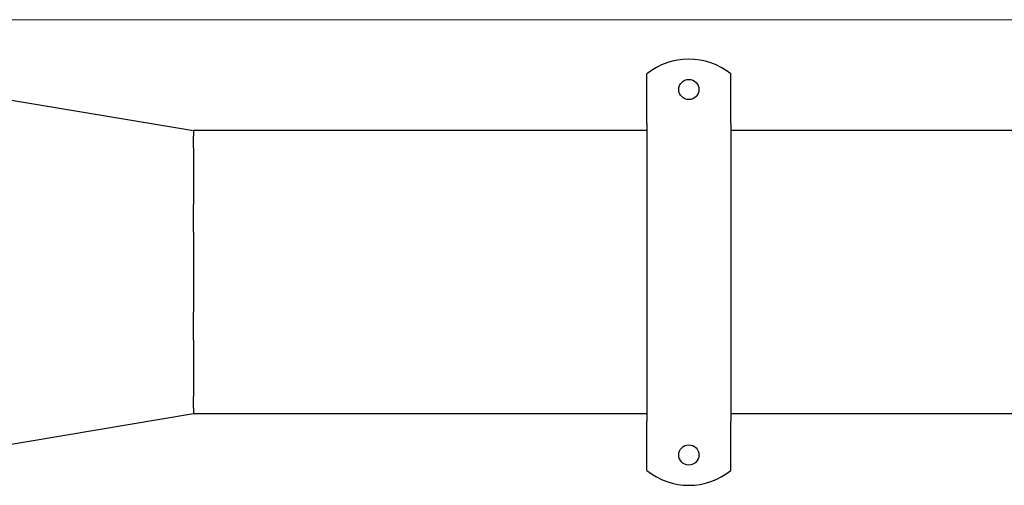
# Model space of a CAD drawing. Extents: x -89225 to 110569, y 13360 to 87647.
# Tile 178 of 256: x 24181 to 24766, y 57512 to 57788. Entities that reach past the tile are written whole.
import ezdxf

# ---------------------------------------------------------------- set-up
doc = ezdxf.new("R2010")
doc.units = 0
doc.layers.add('Beluchtingstank', color=253, linetype='Continuous')
doc.layers.add('Iv-Lines 035', color=4, linetype='Continuous')

# ---------------------------------------------------------------- blocks, each defined once
blk = doc.blocks.new('Leidingwerk beluchtingsinstallatie')
for p, q in [((1271874.8, -946502.04), (1271874.8, -946477.63)), ((1271924.8, -946502.04), (1271924.8, -946477.63)), ((1271453.19, -946485.81), (1271605.59, -946511.21)), ((1271874.8, -946506.99), (1271874.8, -946502.04)), ((1271924.8, -946506.99), (1271924.8, -946502.04)), ((1271874.8, -946506.99), (1271874.8, -946683.71)), ((1271924.8, -946506.99), (1271924.8, -946683.71)), ((1271605.59, -946511.21), (1271605.59, -946514.62)), ((1271874.8, -946511.21), (1271605.59, -946511.21)), ((1275599.8, -946511.21), (1271924.8, -946511.21)), ((1271605.59, -946521.5), (1271605.59, -946514.62)), ((1271605.59, -946521.5), (1271605.59, -946555.04)), ((1271605.59, -946571.64), (1271605.59, -946555.04)), ((1271605.59, -946571.64), (1271605.59, -946595.35)), ((1271605.59, -946595.35), (1271605.59, -946619.07)), ((1271605.59, -946635.67), (1271605.59, -946619.07)), ((1271605.59, -946635.66), (1271605.59, -946669.21)), ((1271605.59, -946676.08), (1271605.59, -946669.21)), ((1271605.59, -946676.08), (1271605.59, -946679.49)), ((1271605.59, -946679.49), (1271453.19, -946704.89)), ((1271874.8, -946679.49), (1271605.59, -946679.49)), ((1271874.8, -946688.67), (1271874.8, -946683.71)), ((1275599.8, -946679.49), (1271924.8, -946679.49)), ((1271924.8, -946688.67), (1271924.8, -946683.71)), ((1271874.8, -946713.08), (1271874.8, -946688.67)), ((1271924.8, -946713.08), (1271924.8, -946688.67))]:
    blk.add_line(p, q)
for centre in [(1271899.8, -946486.85), (1271899.8, -946703.85)]:
    blk.add_circle(centre, 6)
for centre, start, end in [((1271899.8, -946508.85), 51.31781, 128.68219), ((1271899.8, -946681.85), 231.31781, 308.68219)]:
    blk.add_arc(centre, 40, start, end)

msp = doc.modelspace()

# ---------------------------------------------------------------- linework, layer by layer
at = {"layer": 'Beluchtingstank', "lineweight": 9, "ltscale": 0.01}
msp.add_line((11425.88, 57788.13), (28625.88, 57788.13), dxfattribs=at)

# ---------------------------------------------------------------- block references
at = {"layer": 'Iv-Lines 035'}
msp.add_blockref('Leidingwerk beluchtingsinstallatie', (-1247321.42, 1004233.53), dxfattribs=at)

doc.saveas('drawing.dxf')
